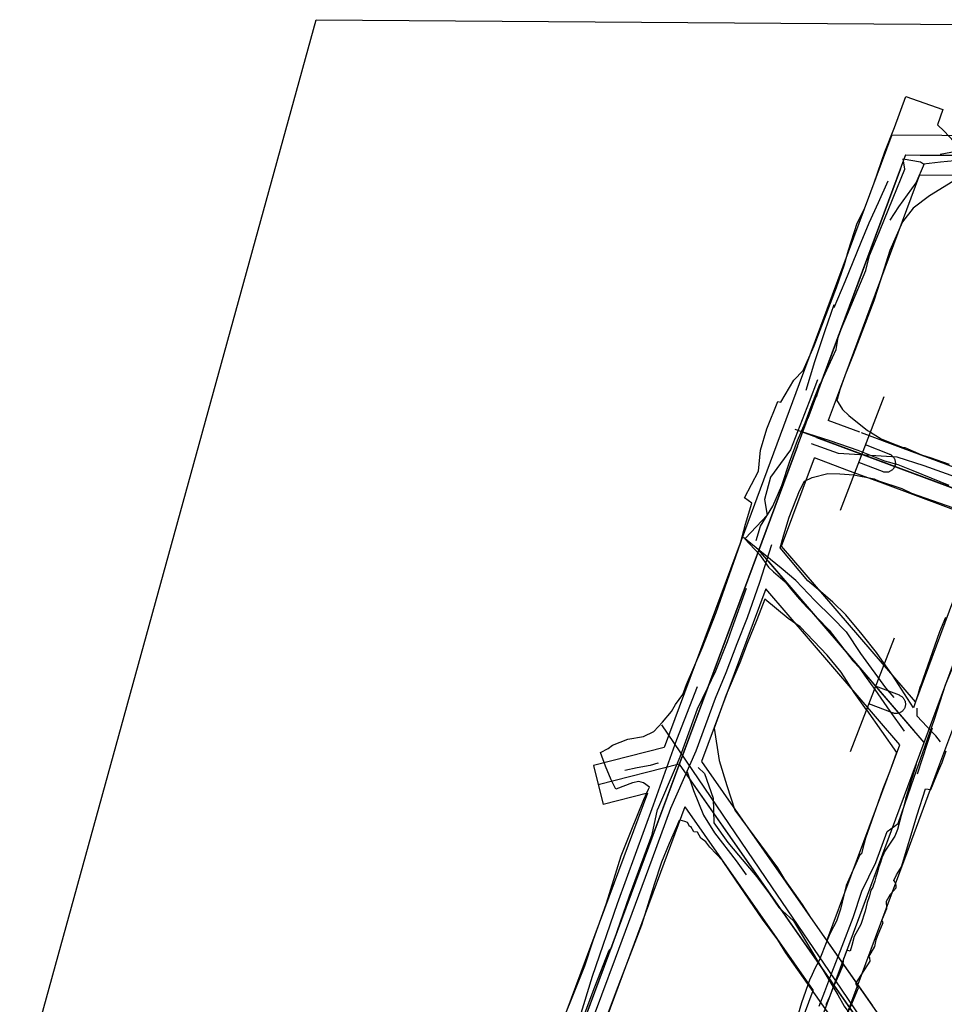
# Model space of a CAD drawing. Header units: inches. Extents: x 1 to 626000, y 0 to 7596230.
# Tile 53 of 68: x 619823 to 619948, y 7596097 to 7596230. Entities that reach past the tile are written whole.
import ezdxf

# ---------------------------------------------------------------- set-up
doc = ezdxf.new("R2010")
doc.units = ezdxf.units.IN
doc.header["$MEASUREMENT"] = 0

msp = doc.modelspace()

# ---------------------------------------------------------------- linework, layer by layer
for points in [[(619863.14, 7596229.59), (622376.43, 7596211.31), (626000.31, 7591005.87), (622022.68, 7590047.14), (622549.52, 7585576.51), (620961.88, 7582790.54), (620747.43, 7583335.41), (621199.3, 7584497.57), (622065.07, 7586183.11), (621701.56, 7589969.75), (619535.53, 7589447.67), (619057.77, 7590869.11), (619627.68, 7595272.35), (619652.78, 7595466.1), (619863.14, 7596229.59)], [(619896.36, 7596094.03), (619897.49, 7596096.76), (619899.48, 7596101.74), (619900.57, 7596105.14), (619902.39, 7596110.19), (619904.39, 7596116.59), (619905.71, 7596119.95), (619907.44, 7596124.2), (619908.08, 7596125.59), (619908.18, 7596125.85), (619907.39, 7596126.45), (619906.76, 7596126.62), (619905.92, 7596126.46), (619903.66, 7596125.6), (619903, 7596126.84), (619902.26, 7596128.69), (619901.56, 7596130.55), (619902.62, 7596131.09), (619903.19, 7596131.54), (619905.26, 7596132.37), (619907.39, 7596132.73), (619908.78, 7596133.37), (619909.96, 7596134.66), (619911.17, 7596136.1), (619911.72, 7596137.04), (619912.71, 7596138.39), (619913.19, 7596139.75), (619915.31, 7596144.64), (619917.23, 7596149.48), (619920.5, 7596158.85), (619921.19, 7596161.43), (619922.01, 7596164.23), (619921.03, 7596164.96), (619922.94, 7596168.57), (619923.21, 7596171.4), (619924.05, 7596174.31), (619925.55, 7596178), (619925.95, 7596177.92), (619927.71, 7596180.86), (619928.98, 7596182.17), (619930.44, 7596185.52), (619933.49, 7596193.39), (619934.56, 7596196.5), (619935.08, 7596198.43), (619936.26, 7596202.09), (619937.26, 7596204.04), (619938.56, 7596207.55), (619939.99, 7596211.75), (619941.29, 7596215.01), (619942.84, 7596219.22), (619947.83, 7596217.47), (619947.11, 7596215.39), (619948.01, 7596214.54), (619949.33, 7596213.14)], [(619940.93, 7596214.02), (619928.43, 7596180.37)], [(619940.93, 7596214.02), (619954.47, 7596213.92)], [(619942.8, 7596211.31), (619912.23, 7596128.96)], [(619942.8, 7596211.31), (619942.8, 7596211.31)], [(619942.8, 7596211.31), (619974.71, 7596211.08)], [(619944.8, 7596211.29), (619972.71, 7596211.09)], [(619945.32, 7596131.89), (619974.71, 7596211.08)], [(619942.1, 7596209.43), (619929.58, 7596175.71)], [(619944.67, 7596208.6), (619933.43, 7596178.31)], [(619944.67, 7596208.6), (619955.47, 7596208.52)], [(619949.18, 7596207.74), (619946.04, 7596205.79), (619943.85, 7596204.1), (619942.38, 7596202.25), (619940.7, 7596198.39), (619939.39, 7596194.25), (619938.52, 7596191.59), (619935.71, 7596184.29), (619934.66, 7596181.61), (619933.92, 7596179.58), (619933.55, 7596178.27), (619933.47, 7596178.21), (619934.28, 7596176.92), (619935.14, 7596176.08), (619937.64, 7596174.09), (619938.05, 7596173.84)], [(619928.43, 7596180.37), (619920.58, 7596159.22)], [(619933.43, 7596178.31), (619932.36, 7596175.42)], [(619939.89, 7596178.61), (619933.98, 7596163.26)], [(619936.63, 7596173.84), (619932.36, 7596175.42)], [(619985.14, 7596152.95), (619928.89, 7596173.83)], [(619942.48, 7596171.66), (619936.86, 7596173.75)], [(619938.05, 7596173.84), (619939.53, 7596172.96), (619941.17, 7596172.28), (619942.48, 7596171.79), (619942.72, 7596171.77), (619944.98, 7596170.79), (619946.15, 7596170.41), (619948.7, 7596169.5)], [(619930.76, 7596173.13), (619955.14, 7596164.09)], [(619940.61, 7596170.89), (619937.39, 7596172.13)], [(619928.19, 7596171.96), (619896.54, 7596086.7)], [(619940.61, 7596170.89), (619940.69, 7596170.85), (619940.77, 7596170.81), (619940.85, 7596170.76), (619940.92, 7596170.71), (619940.99, 7596170.66), (619941.05, 7596170.6), (619941.12, 7596170.53), (619941.17, 7596170.46), (619941.22, 7596170.39), (619941.27, 7596170.31), (619941.31, 7596170.23), (619941.34, 7596170.15), (619941.37, 7596170.07), (619941.39, 7596169.98), (619941.41, 7596169.89), (619941.42, 7596169.81), (619941.43, 7596169.72), (619941.43, 7596169.63), (619941.42, 7596169.54), (619941.4, 7596169.45), (619941.38, 7596169.36), (619941.36, 7596169.28), (619941.32, 7596169.2), (619941.29, 7596169.12), (619941.24, 7596169.04), (619941.2, 7596168.96), (619941.14, 7596168.89), (619941.08, 7596168.82), (619941.02, 7596168.76), (619940.95, 7596168.7), (619940.88, 7596168.65), (619940.81, 7596168.6), (619940.73, 7596168.56), (619940.65, 7596168.52), (619940.57, 7596168.49), (619940.48, 7596168.46), (619940.39, 7596168.44), (619940.31, 7596168.43), (619940.22, 7596168.42), (619940.13, 7596168.42), (619940.04, 7596168.43), (619939.95, 7596168.44), (619939.86, 7596168.45), (619939.78, 7596168.48), (619939.69, 7596168.51)], [(619954.64, 7596167.15), (619942.48, 7596171.66)], [(619953.26, 7596161.9), (619944.16, 7596137.38), (619926.05, 7596158.45), (619930.48, 7596170.36)], [(619934.88, 7596168.72), (619930.48, 7596170.36)], [(619939.69, 7596168.51), (619936.47, 7596169.75)], [(619939.93, 7596142.59), (619938.89, 7596144.07), (619936.93, 7596146.52), (619934.73, 7596149.17), (619932.97, 7596150.89), (619930.98, 7596152.6), (619929.62, 7596153.75), (619925.88, 7596158.21), (619926.36, 7596159.96), (619927.06, 7596162.36), (619928.47, 7596165.91), (619929.16, 7596167.21), (619930.18, 7596167.7), (619932.3, 7596168.26), (619933.9, 7596168.22), (619935.83, 7596168.08)], [(619939.71, 7596166.93), (619934.88, 7596168.72)], [(619935.83, 7596168.08), (619938.54, 7596167.54), (619939.14, 7596167.29), (619942.31, 7596166.24), (619943.61, 7596165.6), (619949.15, 7596163.65)], [(619953.07, 7596161.97), (619939.71, 7596166.93)], [(619907.17, 7596029.14), (619956.31, 7596161.52)], [(619920.58, 7596159.22), (619910.19, 7596131.23)], [(619945.32, 7596131.89), (619922.97, 7596157.89)], [(619924.27, 7596156.38), (619944.01, 7596133.4)], [(619932.18, 7596105.12), (619942.01, 7596131.59), (619923.91, 7596152.66), (619915.25, 7596129.35), (619932.18, 7596105.12)], [(619937.51, 7596136.31), (619935.88, 7596138.67), (619934.08, 7596141.41), (619932.21, 7596143.72), (619928.54, 7596147.54), (619926.94, 7596148.68), (619923.77, 7596151.26), (619922.71, 7596148.47), (619921.41, 7596145.27), (619920.4, 7596142.67), (619918.57, 7596138.35), (619916.94, 7596133.83), (619917.63, 7596129.47), (619918.64, 7596126.1), (619919.75, 7596122.76), (619924.1, 7596116.88), (619925.48, 7596114.95), (619926.46, 7596113.39), (619928.82, 7596110.03), (619929.98, 7596108.27), (619938.32, 7596096.33)], [(619948.18, 7596148.8), (619947.38, 7596146.86), (619945.14, 7596140.43), (619944.97, 7596139.89), (619944.72, 7596139.32), (619944.45, 7596138.34), (619943.86, 7596136.61), (619941.04, 7596141.01), (619939.93, 7596142.59)], [(619941.25, 7596146.01), (619935.34, 7596130.66)], [(619941.97, 7596138.29), (619938.75, 7596139.53)], [(619941.97, 7596138.29), (619942.05, 7596138.25), (619942.13, 7596138.21), (619942.21, 7596138.17), (619942.28, 7596138.11), (619942.35, 7596138.06), (619942.42, 7596138), (619942.48, 7596137.93), (619942.53, 7596137.86), (619942.58, 7596137.79), (619942.63, 7596137.71), (619942.67, 7596137.63), (619942.7, 7596137.55), (619942.73, 7596137.47), (619942.76, 7596137.38), (619942.77, 7596137.3), (619942.78, 7596137.21), (619942.79, 7596137.12), (619942.79, 7596137.03), (619942.78, 7596136.94), (619942.76, 7596136.85), (619942.74, 7596136.77), (619942.72, 7596136.68), (619942.69, 7596136.6), (619942.65, 7596136.52), (619942.61, 7596136.44), (619942.56, 7596136.36), (619942.5, 7596136.29), (619942.44, 7596136.23), (619942.38, 7596136.16), (619942.31, 7596136.11), (619942.24, 7596136.05), (619942.17, 7596136), (619942.09, 7596135.96), (619942.01, 7596135.92), (619941.93, 7596135.89), (619941.84, 7596135.87), (619941.75, 7596135.85), (619941.67, 7596135.83), (619941.58, 7596135.82), (619941.49, 7596135.82), (619941.4, 7596135.83), (619941.31, 7596135.84), (619941.22, 7596135.86), (619941.14, 7596135.88), (619941.05, 7596135.91)], [(619937.51, 7596136.31), (619941.56, 7596130.54), (619940.63, 7596127.9), (619939.73, 7596125.64), (619939.06, 7596123.69), (619937.4, 7596118.99), (619937.05, 7596117.61), (619936.83, 7596116.87), (619936.62, 7596116.71), (619934.8, 7596112.59), (619934.45, 7596111.27), (619934.01, 7596109.36), (619933.47, 7596107.78), (619932.63, 7596106.15), (619932.17, 7596105.05), (619931.13, 7596102.44), (619930.5, 7596101.27), (619930.05, 7596100.25), (619929.88, 7596099.91), (619928.73, 7596096.72), (619927.98, 7596094.12)], [(619941.05, 7596135.91), (619937.84, 7596137.15)], [(619947.45, 7596129.02), (619950.39, 7596136.93)], [(619862.52, 7595908.84), (619945.32, 7596131.89)], [(619910.19, 7596131.23), (619900.64, 7596128.79)], [(619935.19, 7596095.75), (619936.43, 7596098.76), (619936.07, 7596099.32), (619938, 7596102.35), (619937.97, 7596102.82), (619937.84, 7596102.94), (619938.63, 7596104.34), (619938.84, 7596105.23), (619939.01, 7596105.75), (619939.79, 7596107.59), (619939.62, 7596107.84), (619940.29, 7596109.48), (619940.22, 7596110.45), (619940.78, 7596111.4), (619941.54, 7596112.28), (619941.54, 7596112.62), (619941.44, 7596112.97), (619941.23, 7596113.24), (619941.59, 7596114), (619942.27, 7596115.1), (619944.35, 7596122.12), (619945.52, 7596125.63), (619946.2, 7596125.57), (619947.27, 7596128.07), (619947.77, 7596129.2), (619948.31, 7596130.8)], [(619912.23, 7596128.96), (619893.13, 7596077.51)], [(619900.64, 7596128.79), (619901.92, 7596123.54)], [(619912.23, 7596128.96), (619901.28, 7596126.17)], [(619912.23, 7596128.96), (619943.78, 7596083.81)], [(619943, 7596117.03), (619947.45, 7596129.02)], [(619913.38, 7596127.32), (619942.64, 7596085.45)], [(619907.91, 7596125.07), (619892.37, 7596083.23)], [(619907.91, 7596125.07), (619901.92, 7596123.54)], [(619912.97, 7596123.19), (619909.69, 7596114.35)], [(619912.97, 7596123.19), (619930.31, 7596098.37)], [(619934.11, 7596092.9), (619926.64, 7596103.5), (619925.54, 7596105.25), (619923.45, 7596108.03), (619919.89, 7596113.32), (619918.05, 7596115.96), (619916.35, 7596117.77), (619915.8, 7596118.47), (619915.13, 7596118.98), (619914.67, 7596119.77), (619914.19, 7596119.83), (619913.8, 7596120.53), (619913.63, 7596120.51), (619913.35, 7596121.11), (619912.96, 7596121.21), (619912.36, 7596121.42), (619912.23, 7596121.37), (619911.86, 7596120.49), (619910.87, 7596118.24), (619909.82, 7596115.71), (619908.84, 7596112.71), (619907.13, 7596107.2), (619905.1, 7596101.93), (619903.68, 7596098.32), (619901.16, 7596091.53)], [(619940.05, 7596109.07), (619943, 7596117.03)], [(619909.69, 7596114.35), (619899.32, 7596086.41)], [(619927.72, 7596075.87), (619940.05, 7596109.07)], [(619932.18, 7596105.12), (619978.88, 7596038.29)], [(619922.66, 7596077.75), (619930.31, 7596098.37)]]:
    msp.add_lwpolyline(points)
for points in [[(619947.46, 7596211.41, 262.71), (619954.46, 7596212.74, 263), (619959.68, 7596212.24, 263.1), (619963.56, 7596212.13, 262.99), (619966.8, 7596212.02, 262.78), (619970.69, 7596212.33, 262.64), (619973.52, 7596211.83, 262.53)], [(619942.71, 7596209.41, 266.64), (619942.47, 7596210.79, 266.92), (619944.84, 7596210.39, 266.97)], [(619944.84, 7596210.39, 266.97), (619945.22, 7596210.09, 266.48), (619947.51, 7596210.38, 266.61), (619950.37, 7596210.67, 266.9), (619952.09, 7596210.79, 266.9), (619953.98, 7596210.97, 266.97), (619954.24, 7596211, 266.87)], [(619930.79, 7596178.62, 262.96), (619931.3, 7596180.36, 263.29), (619931.92, 7596181.78, 263.75), (619933.44, 7596185.03, 264.14), (619933.74, 7596186.91, 264.26), (619935.32, 7596190.66, 264.79), (619936.01, 7596192.29, 264.8), (619937.44, 7596195.68, 265.09), (619937.95, 7596197.72, 265.25), (619938.95, 7596200.18, 265.49), (619939.27, 7596200.97, 265.51), (619941.13, 7596205.53, 266.21), (619942.71, 7596209.41, 266.64)], [(619940.73, 7596202.5, 261.98), (619941.89, 7596204.31, 262.23), (619944.22, 7596207.52, 262.54), (619945.35, 7596210.16, 262.66)], [(619940.43, 7596207.75, 262.6), (619939.1, 7596204.85, 262.3), (619937.83, 7596202.07, 262.06), (619936.76, 7596199.47, 261.65), (619934.59, 7596194.18, 261.29), (619933.09, 7596190.63, 260.9)], [(619929.39, 7596179.54, 259.38), (619930.54, 7596183.41, 259.9), (619931.95, 7596187.6, 260.52), (619933.17, 7596191.09, 260.91)], [(619930.92, 7596180.91, 259.62), (619929.77, 7596177.95, 259.39), (619927.25, 7596171.47, 259.23), (619924.55, 7596167.75, 259.11), (619923.76, 7596164.74, 258.99), (619924.09, 7596162.62, 258.93), (619921.16, 7596159.53, 258.43)], [(619922.61, 7596159.22, 262.42), (619923.21, 7596161.13, 262.87), (619924.86, 7596163.83, 262.87), (619926.1, 7596166.62, 263.06), (619927.1, 7596169.77, 263.03), (619928.19, 7596172.72, 263.04), (619929.22, 7596175.12, 263.01), (619930.2, 7596177.67, 262.96), (619931.25, 7596180.42, 263.29)], [(619927.86, 7596174.27, 262.97), (619928.62, 7596174, 263), (619932.56, 7596172.71, 263.01), (619936.36, 7596171.41, 263.12), (619939.98, 7596169.96, 263.16), (619941.74, 7596169.49, 263.35)], [(619950.74, 7596167.36, 259.63), (619945.33, 7596169.31, 259.52), (619941.66, 7596170.45, 259.4), (619933.74, 7596170.96, 259.26), (619930.08, 7596172.26, 259.34)], [(619941.74, 7596169.49, 263.35), (619943.79, 7596168.67, 263.19), (619948.67, 7596166.68, 263.31)], [(619931.13, 7596096.25, 267.48), (619931.9, 7596098.24, 267.14), (619932.17, 7596098.96, 266.96), (619932.86, 7596100.76, 266.56), (619934.25, 7596104.37, 266.16), (619935.74, 7596108.24, 265.6), (619936.89, 7596111.8, 264.93), (619938.79, 7596115.68, 264.2), (619940.33, 7596119.87, 263.71), (619941.79, 7596120.95, 263.49), (619943.15, 7596124.86, 262.91), (619944.29, 7596128.12, 262.38), (619945.42, 7596131.32, 262.03), (619946.72, 7596135.05, 261.81), (619948.18, 7596139.69, 261.45), (619949.57, 7596142.92, 261.27), (619950.26, 7596145.42, 261.1), (619951.83, 7596149.99, 260.81), (619950.74, 7596151.6, 261.33), (619950.74, 7596151.6, 261.33), (619951.78, 7596154.68, 261.26), (619952.15, 7596155.8, 261.23), (619953.12, 7596158.68, 261.1), (619954.22, 7596161.93, 261.1)], [(619901.88, 7596084.51, 250.5), (619901.2, 7596085.2, 250.53), (619899.56, 7596087.44, 250.81), (619899.09, 7596089.95, 251.05), (619900.09, 7596093.35, 251.5), (619901.75, 7596097.8, 251.74), (619903.59, 7596102.77, 252.13), (619908.55, 7596116.16, 253.08), (619911.1, 7596123.03, 253.89), (619914.52, 7596130.78, 254.4), (619917.13, 7596137.89, 255), (619918.58, 7596141.37, 255.35), (619920.05, 7596145.29, 256.06), (619921.46, 7596148.78, 256.67), (619923.09, 7596153.56, 257.64), (619924.74, 7596158.66, 258.59)], [(619930.56, 7596151.09, 258.4), (619927.98, 7596153.82, 258.38), (619926.01, 7596155.47, 258.33), (619923.09, 7596157.8, 258.26), (619920.92, 7596159.59, 258.42)], [(619921.09, 7596159.42, 262.3), (619923.07, 7596157.33, 262.22), (619924.29, 7596155.6, 261.99), (619924.97, 7596154.96, 261.72), (619926.55, 7596153.61, 261.66), (619927.45, 7596152.49, 261.88), (619928.49, 7596151.28, 262.12), (619929.52, 7596150.17, 262.26), (619930.92, 7596148.71, 262.45), (619932.48, 7596147.1, 262.67), (619934.01, 7596145.1, 263.04), (619935.67, 7596142.95, 263.49)], [(619921.27, 7596152.72, 261.12), (619919.35, 7596147.32, 260.35), (619918.71, 7596145.5, 259.84), (619917.1, 7596141.56, 259.14), (619915.98, 7596139.22, 258.74), (619914.63, 7596136.41, 258.42), (619912.28, 7596129.93, 258.14), (619911.53, 7596128.14, 258.04), (619909.3, 7596122.87, 257.81)], [(619930.56, 7596151.09, 258.4), (619932.88, 7596148.82, 258.79), (619934.77, 7596146.86, 259.1), (619936.73, 7596143.92, 259.45), (619940.09, 7596139.29, 260.19), (619941.2, 7596138, 260.42)], [(619942.66, 7596133.42, 264.77), (619940.74, 7596136.13, 264.42), (619938.68, 7596139.05, 264.05), (619937.54, 7596140.67, 263.8), (619936.66, 7596141.91, 263.75), (619935.67, 7596142.95, 263.49)], [(619900.18, 7596083.14, 250.35), (619900.11, 7596083.19, 250.35), (619898.64, 7596084.29, 250.55), (619897.21, 7596089.22, 250.82), (619898.17, 7596092.66, 251.18), (619900.49, 7596100.32, 251.97), (619903.86, 7596110.15, 252.66), (619908.73, 7596123.49, 253.66), (619911.89, 7596132.33, 254.26), (619914.71, 7596139.46, 254.96)], [(619944.33, 7596136.53, 262.33), (619944.34, 7596135.52, 262.37), (619945.74, 7596134.03, 262.2)], [(619991.08, 7596016.05, 245.62), (619989.94, 7596017.87, 245.85), (619988.6, 7596019.3, 246.11), (619987.25, 7596021.38, 246.51), (619984.93, 7596024.85, 247.27), (619983.25, 7596027.35, 247.8), (619980.91, 7596030.84, 248.29), (619977.88, 7596035.37, 248.9), (619977.28, 7596037.02, 249.08), (619974.34, 7596040.35, 249.2), (619973.15, 7596041.85, 249.34), (619971.3, 7596045.13, 249.37), (619969.32, 7596047.79, 249.56), (619966.88, 7596051.33, 249.61), (619964.23, 7596055.14, 249.61), (619959.39, 7596062.02, 249.49), (619954.08, 7596069.82, 249.64), (619950.04, 7596074.92, 249.91), (619946.33, 7596080.62, 250.39), (619941.76, 7596087.35, 251.08), (619932.53, 7596100.95, 252.16), (619924.75, 7596112.41, 253.23), (619909.89, 7596134.31, 254.61)], [(619946.38, 7596133.86, 262.18), (619944.37, 7596127.64, 262.76)], [(619947.52, 7596132.01, 262.19), (619946.89, 7596132.79, 262.21), (619945.74, 7596134.03, 262.2)], [(619909.42, 7596129.07, 257.99), (619909.35, 7596129.09, 257.4), (619908.28, 7596128.81, 257.36), (619906.53, 7596128.46, 257.46), (619904.87, 7596128.12, 257.32)], [(619914.76, 7596128.54, 258.23), (619915.62, 7596127.73, 258.03), (619916.8, 7596124.39, 258.07), (619916.91, 7596121.07, 257.89), (619918.78, 7596118.41, 257.67), (619920.21, 7596116.7, 257.54), (619922.69, 7596113.75, 257.21), (619924.42, 7596111.45, 257.01)], [(619944.22, 7596128.95, 266.61), (619944.09, 7596128.48, 266.67), (619943.01, 7596125, 267.1), (619942.81, 7596124.26, 267.21), (619942.42, 7596122.79, 267.36), (619942.22, 7596122.03, 267.46), (619941.71, 7596120.14, 267.67), (619941.37, 7596119.23, 267.83), (619939.93, 7596117.1, 268.19), (619939.82, 7596116.75, 268.24), (619939.65, 7596116.45, 268.29), (619939.42, 7596115.69, 268.38), (619939.28, 7596115.33, 268.44), (619939.16, 7596114.96, 268.51), (619939.04, 7596114.55, 268.52), (619938.92, 7596114.13, 268.6), (619938.79, 7596113.7, 268.67), (619938.63, 7596113.17, 268.76), (619938.48, 7596112.68, 268.82), (619938.39, 7596112.37, 268.9), (619938.12, 7596111.94, 268.97), (619937.93, 7596111.17, 269.1), (619937.84, 7596110.91, 269.14), (619937.6, 7596110.3, 269.23), (619937.35, 7596109.11, 269.38), (619936.75, 7596107.3, 269.68), (619935.86, 7596105.7, 269.9), (619935.53, 7596104.48, 270.08), (619935.34, 7596103.7, 270.2), (619934.87, 7596103.82, 270.19), (619934.65, 7596103.25, 270.27), (619934.55, 7596102.98, 270.32), (619934.44, 7596102.7, 270.36), (619934.28, 7596101.66, 270.5), (619934.14, 7596101.35, 270.57), (619933.77, 7596100.5, 270.77), (619933.06, 7596098.93, 271), (619932.52, 7596097.53, 271.12), (619932.01, 7596096.45, 271.18)], [(619913.27, 7596127.95, 254.06), (619914.13, 7596125.42, 254.03), (619915.52, 7596122.09, 253.96), (619916.97, 7596119.71, 253.94), (619919.93, 7596115.89, 253.7), (619921.28, 7596114, 253.6)], [(619898.22, 7596091.93, 256.14), (619900.8, 7596098.89, 256.78), (619902.75, 7596103.83, 256.84), (619903.06, 7596104.16, 256.81), (619905.49, 7596111.17, 257.13), (619908.55, 7596119.49, 257.63), (619909.3, 7596122.87, 257.81)], [(619924.42, 7596111.45, 257.01), (619925.66, 7596109.61, 256.76), (619927.68, 7596107.8, 256.48)], [(619927.68, 7596107.8, 256.48), (619933.63, 7596097.82, 255.83), (619934.5, 7596096.25, 255.81), (619949.04, 7596076.36, 253.75), (619956.15, 7596066.63, 252.82), (619961.85, 7596058.83, 252.95), (619964.84, 7596054.73, 253.16), (619968.17, 7596049.71, 253.27), (619970.81, 7596045.47, 253.3), (619973.12, 7596041.73, 253.29), (619974.89, 7596038.88, 253.28), (619975.98, 7596037.12, 253.18), (619977.3, 7596034.98, 253.33), (619980.2, 7596031.98, 253.23), (619980.88, 7596030.96, 252.89), (619982.84, 7596028.07, 252.81)]]:
    msp.add_polyline3d(points)

doc.saveas('drawing.dxf')
